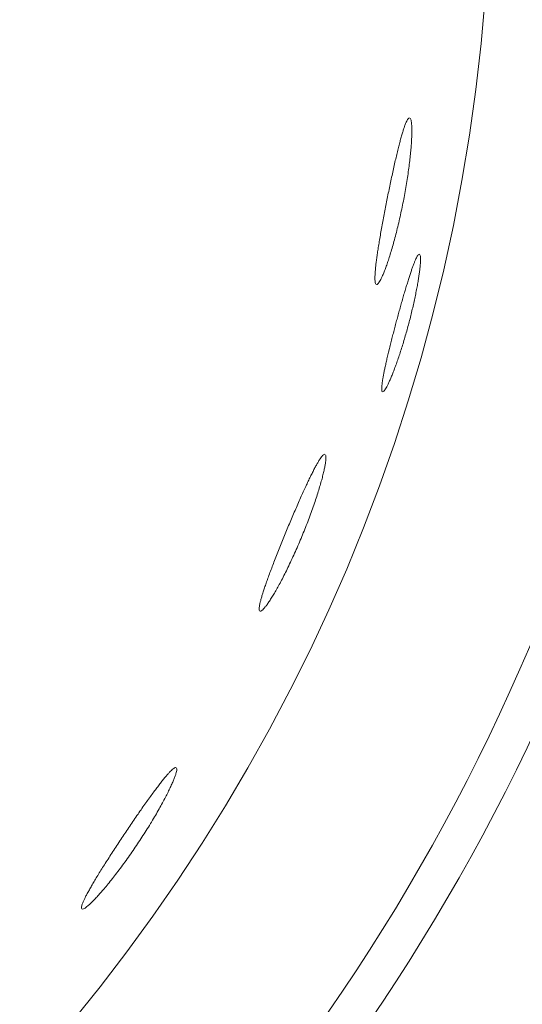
# Model space of a CAD drawing. Header units: inches. Extents: x 382808 to 408593, y -18409 to -9482.
# Tile 223 of 256: x 399364.305 to 399365.045, y -12597.194 to -12595.744. Entities that reach past the tile are written whole.
import ezdxf

# ---------------------------------------------------------------- set-up
doc = ezdxf.new("R2010")
doc.units = ezdxf.units.IN
doc.header["$LTSCALE"] = 2
doc.header["$MEASUREMENT"] = 0
doc.layers.add('!!!LOZAMET_Nr_pióra__9', color=220, linetype='CONTINUOUS', lineweight=0)

msp = doc.modelspace()

# ---------------------------------------------------------------- linework, layer by layer
at = {"layer": '!!!LOZAMET_Nr_pióra__9', "color": 7, "linetype": 'Continuous', "lineweight": 0}
for p, q in [((399364.8749, -12595.8939), (399364.8742, -12595.8953)), ((399364.8755, -12595.8926), (399364.8749, -12595.8939)), ((399364.8762, -12595.8915), (399364.8755, -12595.8926)), ((399364.8771, -12595.8903), (399364.8762, -12595.8915)), ((399364.8779, -12595.8894), (399364.8771, -12595.8903)), ((399364.8791, -12595.889), (399364.8779, -12595.8894)), ((399364.8806, -12595.8904), (399364.8799, -12595.8894)), ((399364.881, -12595.8913), (399364.8806, -12595.8904)), ((399364.8813, -12595.8925), (399364.881, -12595.8913)), ((399364.8816, -12595.8939), (399364.8813, -12595.8925)), ((399364.8819, -12595.8956), (399364.8816, -12595.8939)), ((399364.8695, -12595.9083), (399364.8691, -12595.9097)), ((399364.8699, -12595.907), (399364.8695, -12595.9083)), ((399364.8703, -12595.9057), (399364.8699, -12595.907)), ((399364.8707, -12595.9044), (399364.8703, -12595.9057)), ((399364.8711, -12595.9032), (399364.8707, -12595.9044)), ((399364.8715, -12595.9021), (399364.8711, -12595.9032)), ((399364.8719, -12595.901), (399364.8715, -12595.9021)), ((399364.8723, -12595.8999), (399364.8719, -12595.901)), ((399364.8727, -12595.8989), (399364.8723, -12595.8999)), ((399364.8734, -12595.897), (399364.8727, -12595.8989)), ((399364.8742, -12595.8953), (399364.8734, -12595.897)), ((399364.8821, -12595.8975), (399364.8819, -12595.8956)), ((399364.8822, -12595.8986), (399364.8821, -12595.8975)), ((399364.8823, -12595.8997), (399364.8822, -12595.8986)), ((399364.8824, -12595.9009), (399364.8823, -12595.8997)), ((399364.8824, -12595.9021), (399364.8824, -12595.9009)), ((399364.8825, -12595.9034), (399364.8824, -12595.9021)), ((399364.8825, -12595.9048), (399364.8825, -12595.9034)), ((399364.8825, -12595.9062), (399364.8825, -12595.9048)), ((399364.8825, -12595.9077), (399364.8825, -12595.9062)), ((399364.8825, -12595.9092), (399364.8825, -12595.9077)), ((399364.8825, -12595.9108), (399364.8825, -12595.9092)), ((399364.8651, -12595.9236), (399364.8646, -12595.9254)), ((399364.8655, -12595.922), (399364.8651, -12595.9236)), ((399364.866, -12595.9203), (399364.8655, -12595.922)), ((399364.8664, -12595.9187), (399364.866, -12595.9203)), ((399364.8669, -12595.9171), (399364.8664, -12595.9187)), ((399364.8673, -12595.9155), (399364.8669, -12595.9171)), ((399364.8678, -12595.914), (399364.8673, -12595.9155)), ((399364.8682, -12595.9125), (399364.8678, -12595.914)), ((399364.8686, -12595.9111), (399364.8682, -12595.9125)), ((399364.8691, -12595.9097), (399364.8686, -12595.9111)), ((399364.8819, -12595.925), (399364.882, -12595.9231)), ((399364.882, -12595.9231), (399364.8821, -12595.9212)), ((399364.8821, -12595.9212), (399364.8822, -12595.9194)), ((399364.8822, -12595.9194), (399364.8823, -12595.9176)), ((399364.8823, -12595.9176), (399364.8824, -12595.9158)), ((399364.8824, -12595.9141), (399364.8825, -12595.9124)), ((399364.8824, -12595.9158), (399364.8824, -12595.9141)), ((399364.8825, -12595.9124), (399364.8825, -12595.9108)), ((399364.8618, -12595.9366), (399364.8613, -12595.9387)), ((399364.8623, -12595.9346), (399364.8618, -12595.9366)), ((399364.8628, -12595.9327), (399364.8623, -12595.9346)), ((399364.8632, -12595.9308), (399364.8628, -12595.9327)), ((399364.8637, -12595.9289), (399364.8632, -12595.9308)), ((399364.8642, -12595.9271), (399364.8637, -12595.9289)), ((399364.8646, -12595.9254), (399364.8642, -12595.9271)), ((399364.8807, -12595.94), (399364.8809, -12595.9376)), ((399364.8809, -12595.9376), (399364.8811, -12595.9354)), ((399364.8811, -12595.9354), (399364.8813, -12595.9332)), ((399364.8813, -12595.9332), (399364.8815, -12595.9311)), ((399364.8815, -12595.9311), (399364.8816, -12595.929)), ((399364.8816, -12595.929), (399364.8818, -12595.927)), ((399364.8818, -12595.927), (399364.8819, -12595.925)), ((399364.8582, -12595.9518), (399364.8576, -12595.9541)), ((399364.8587, -12595.9495), (399364.8582, -12595.9518)), ((399364.8592, -12595.9473), (399364.8587, -12595.9495)), ((399364.8598, -12595.9451), (399364.8592, -12595.9473)), ((399364.8603, -12595.9429), (399364.8598, -12595.9451)), ((399364.8608, -12595.9408), (399364.8603, -12595.9429)), ((399364.8613, -12595.9387), (399364.8608, -12595.9408)), ((399364.8791, -12595.9548), (399364.8794, -12595.9522)), ((399364.8794, -12595.9522), (399364.8797, -12595.9497)), ((399364.8797, -12595.9497), (399364.88, -12595.9472)), ((399364.88, -12595.9472), (399364.8802, -12595.9447)), ((399364.8802, -12595.9447), (399364.8805, -12595.9423)), ((399364.8805, -12595.9423), (399364.8807, -12595.94)), ((399364.8549, -12595.9662), (399364.8544, -12595.9687)), ((399364.8555, -12595.9637), (399364.8549, -12595.9662)), ((399364.856, -12595.9613), (399364.8555, -12595.9637)), ((399364.8566, -12595.9589), (399364.856, -12595.9613)), ((399364.8571, -12595.9565), (399364.8566, -12595.9589)), ((399364.8576, -12595.9541), (399364.8571, -12595.9565)), ((399364.8773, -12595.9684), (399364.8777, -12595.9656)), ((399364.8777, -12595.9656), (399364.878, -12595.9628)), ((399364.878, -12595.9628), (399364.8784, -12595.9601)), ((399364.8784, -12595.9601), (399364.8787, -12595.9575)), ((399364.8787, -12595.9575), (399364.8791, -12595.9548)), ((399364.8516, -12595.9815), (399364.8511, -12595.9841)), ((399364.8522, -12595.9789), (399364.8516, -12595.9815)), ((399364.8527, -12595.9763), (399364.8522, -12595.9789)), ((399364.8533, -12595.9738), (399364.8527, -12595.9763)), ((399364.8538, -12595.9712), (399364.8533, -12595.9738)), ((399364.8544, -12595.9687), (399364.8538, -12595.9712)), ((399364.8751, -12595.9826), (399364.8756, -12595.9797)), ((399364.8756, -12595.9797), (399364.876, -12595.9768)), ((399364.876, -12595.9768), (399364.8765, -12595.974)), ((399364.8765, -12595.974), (399364.8769, -12595.9712)), ((399364.8769, -12595.9712), (399364.8773, -12595.9684)), ((399364.8489, -12595.9945), (399364.8484, -12595.9972)), ((399364.8495, -12595.9919), (399364.8489, -12595.9945)), ((399364.85, -12595.9893), (399364.8495, -12595.9919)), ((399364.8505, -12595.9867), (399364.85, -12595.9893)), ((399364.8511, -12595.9841), (399364.8505, -12595.9867)), ((399364.8727, -12595.9972), (399364.8732, -12595.9942)), ((399364.8732, -12595.9942), (399364.8737, -12595.9913)), ((399364.8737, -12595.9913), (399364.8742, -12595.9884)), ((399364.8742, -12595.9884), (399364.8747, -12595.9855)), ((399364.8747, -12595.9855), (399364.8751, -12595.9826)), ((399364.8458, -12596.0101), (399364.8453, -12596.0127)), ((399364.8463, -12596.0076), (399364.8458, -12596.0101)), ((399364.8468, -12596.005), (399364.8463, -12596.0076)), ((399364.8473, -12596.0024), (399364.8468, -12596.005)), ((399364.8478, -12595.9998), (399364.8473, -12596.0024)), ((399364.8484, -12595.9972), (399364.8478, -12595.9998)), ((399364.87, -12596.0117), (399364.8705, -12596.0088)), ((399364.8705, -12596.0088), (399364.8711, -12596.0059)), ((399364.8711, -12596.0059), (399364.8716, -12596.003)), ((399364.8716, -12596.003), (399364.8721, -12596.0001)), ((399364.8721, -12596.0001), (399364.8727, -12595.9972)), ((399364.8432, -12596.0231), (399364.8427, -12596.0257)), ((399364.8437, -12596.0205), (399364.8432, -12596.0231)), ((399364.8442, -12596.0179), (399364.8437, -12596.0205)), ((399364.8447, -12596.0153), (399364.8442, -12596.0179)), ((399364.8453, -12596.0127), (399364.8447, -12596.0153)), ((399364.867, -12596.026), (399364.8676, -12596.0231)), ((399364.8676, -12596.0231), (399364.8682, -12596.0203)), ((399364.8682, -12596.0203), (399364.8688, -12596.0174)), ((399364.8688, -12596.0174), (399364.8694, -12596.0145)), ((399364.8694, -12596.0145), (399364.87, -12596.0117)), ((399364.8402, -12596.0388), (399364.8398, -12596.0414)), ((399364.8407, -12596.0362), (399364.8402, -12596.0388)), ((399364.8412, -12596.0336), (399364.8407, -12596.0362)), ((399364.8417, -12596.031), (399364.8412, -12596.0336)), ((399364.8422, -12596.0284), (399364.8417, -12596.031)), ((399364.8427, -12596.0257), (399364.8422, -12596.0284)), ((399364.8638, -12596.0405), (399364.8645, -12596.0376)), ((399364.8645, -12596.0376), (399364.8651, -12596.0347)), ((399364.8651, -12596.0347), (399364.8658, -12596.0318)), ((399364.8658, -12596.0318), (399364.8664, -12596.0289)), ((399364.8664, -12596.0289), (399364.867, -12596.026)), ((399364.8379, -12596.0517), (399364.8374, -12596.0542)), ((399364.8383, -12596.0492), (399364.8379, -12596.0517)), ((399364.8388, -12596.0466), (399364.8383, -12596.0492)), ((399364.8393, -12596.044), (399364.8388, -12596.0466)), ((399364.8398, -12596.0414), (399364.8393, -12596.044)), ((399364.8604, -12596.0547), (399364.8611, -12596.0519)), ((399364.8611, -12596.0519), (399364.8618, -12596.0491)), ((399364.8618, -12596.0491), (399364.8625, -12596.0462)), ((399364.8625, -12596.0462), (399364.8632, -12596.0434)), ((399364.8632, -12596.0434), (399364.8638, -12596.0405)), ((399364.8353, -12596.0664), (399364.8349, -12596.0687)), ((399364.8357, -12596.064), (399364.8353, -12596.0664)), ((399364.8362, -12596.0616), (399364.8357, -12596.064)), ((399364.8366, -12596.0591), (399364.8362, -12596.0616)), ((399364.837, -12596.0567), (399364.8366, -12596.0591)), ((399364.8374, -12596.0542), (399364.837, -12596.0567)), ((399364.8562, -12596.0708), (399364.8569, -12596.0682)), ((399364.8569, -12596.0682), (399364.8576, -12596.0656)), ((399364.8576, -12596.0656), (399364.8583, -12596.0629)), ((399364.8583, -12596.0629), (399364.859, -12596.0602)), ((399364.859, -12596.0602), (399364.8597, -12596.0575)), ((399364.8597, -12596.0575), (399364.8604, -12596.0547)), ((399364.8328, -12596.082), (399364.8325, -12596.084)), ((399364.8331, -12596.0799), (399364.8328, -12596.082)), ((399364.8335, -12596.0777), (399364.8331, -12596.0799)), ((399364.8338, -12596.0755), (399364.8335, -12596.0777)), ((399364.8342, -12596.0733), (399364.8338, -12596.0755)), ((399364.8346, -12596.071), (399364.8342, -12596.0733)), ((399364.8349, -12596.0687), (399364.8346, -12596.071)), ((399364.8527, -12596.0832), (399364.8534, -12596.0808)), ((399364.8534, -12596.0808), (399364.8541, -12596.0784)), ((399364.8541, -12596.0784), (399364.8548, -12596.0759)), ((399364.8548, -12596.0759), (399364.8555, -12596.0734)), ((399364.8555, -12596.0734), (399364.8562, -12596.0708)), ((399364.8306, -12596.0972), (399364.8304, -12596.0989)), ((399364.8308, -12596.0955), (399364.8306, -12596.0972)), ((399364.8311, -12596.0937), (399364.8308, -12596.0955)), ((399364.8313, -12596.0919), (399364.8311, -12596.0937)), ((399364.8316, -12596.09), (399364.8313, -12596.0919)), ((399364.8319, -12596.088), (399364.8316, -12596.09)), ((399364.8322, -12596.0861), (399364.8319, -12596.088)), ((399364.8325, -12596.084), (399364.8322, -12596.0861)), ((399364.848, -12596.0982), (399364.8486, -12596.0963)), ((399364.8486, -12596.0963), (399364.8493, -12596.0942)), ((399364.8493, -12596.0942), (399364.85, -12596.0921)), ((399364.85, -12596.0921), (399364.8506, -12596.09)), ((399364.8506, -12596.09), (399364.8513, -12596.0877)), ((399364.8513, -12596.0877), (399364.852, -12596.0855)), ((399364.852, -12596.0855), (399364.8527, -12596.0832)), ((399364.8885, -12596.0964), (399364.8877, -12596.0981)), ((399364.8892, -12596.095), (399364.8885, -12596.0964)), ((399364.8898, -12596.0937), (399364.8892, -12596.095)), ((399364.8905, -12596.0926), (399364.8898, -12596.0937)), ((399364.8911, -12596.0916), (399364.8905, -12596.0926)), ((399364.8919, -12596.0905), (399364.8911, -12596.0916)), ((399364.8926, -12596.0898), (399364.8919, -12596.0905)), ((399364.8937, -12596.0895), (399364.8926, -12596.0898)), ((399364.8945, -12596.0904), (399364.8939, -12596.0896)), ((399364.8949, -12596.0916), (399364.8945, -12596.0904)), ((399364.8951, -12596.0927), (399364.8949, -12596.0916)), ((399364.8952, -12596.094), (399364.8951, -12596.0927)), ((399364.8953, -12596.0955), (399364.8952, -12596.094)), ((399364.8953, -12596.0972), (399364.8953, -12596.0955)), ((399364.8953, -12596.0992), (399364.8953, -12596.0972)), ((399364.8289, -12596.1116), (399364.8288, -12596.113)), ((399364.8291, -12596.1101), (399364.8289, -12596.1116)), ((399364.8292, -12596.1086), (399364.8291, -12596.1101)), ((399364.8294, -12596.1071), (399364.8292, -12596.1086)), ((399364.8296, -12596.1055), (399364.8294, -12596.1071)), ((399364.8297, -12596.1039), (399364.8296, -12596.1055)), ((399364.8299, -12596.1023), (399364.8297, -12596.1039)), ((399364.8301, -12596.1006), (399364.8299, -12596.1023)), ((399364.8304, -12596.0989), (399364.8301, -12596.1006)), ((399364.843, -12596.1123), (399364.8436, -12596.1107)), ((399364.8436, -12596.1107), (399364.8442, -12596.1091)), ((399364.8442, -12596.1091), (399364.8448, -12596.1074)), ((399364.8448, -12596.1074), (399364.8455, -12596.1056)), ((399364.8455, -12596.1056), (399364.8461, -12596.1038)), ((399364.8461, -12596.1038), (399364.8467, -12596.102)), ((399364.8467, -12596.102), (399364.8473, -12596.1002)), ((399364.8473, -12596.1002), (399364.848, -12596.0982)), ((399364.8827, -12596.1112), (399364.8822, -12596.1125)), ((399364.8832, -12596.1099), (399364.8827, -12596.1112)), ((399364.8836, -12596.1087), (399364.8832, -12596.1099)), ((399364.884, -12596.1075), (399364.8836, -12596.1087)), ((399364.8845, -12596.1063), (399364.884, -12596.1075)), ((399364.8849, -12596.1051), (399364.8845, -12596.1063)), ((399364.8853, -12596.104), (399364.8849, -12596.1051)), ((399364.8857, -12596.1029), (399364.8853, -12596.104)), ((399364.8862, -12596.1019), (399364.8857, -12596.1029)), ((399364.8866, -12596.1009), (399364.8862, -12596.1019)), ((399364.887, -12596.0999), (399364.8866, -12596.1009)), ((399364.8877, -12596.0981), (399364.887, -12596.0999)), ((399364.8941, -12596.1132), (399364.8943, -12596.1117)), ((399364.8943, -12596.1117), (399364.8944, -12596.1103)), ((399364.8944, -12596.1103), (399364.8946, -12596.1089)), ((399364.8946, -12596.1089), (399364.8947, -12596.1075)), ((399364.8947, -12596.1075), (399364.8948, -12596.1062)), ((399364.8948, -12596.1062), (399364.8949, -12596.1049)), ((399364.8949, -12596.1049), (399364.895, -12596.1037)), ((399364.895, -12596.1037), (399364.8951, -12596.1025)), ((399364.8951, -12596.1025), (399364.8952, -12596.1013)), ((399364.8952, -12596.1002), (399364.8953, -12596.0992)), ((399364.8952, -12596.1013), (399364.8952, -12596.1002)), ((399364.8283, -12596.1206), (399364.8282, -12596.1218)), ((399364.8282, -12596.1218), (399364.8282, -12596.1228)), ((399364.8282, -12596.1228), (399364.8282, -12596.1239)), ((399364.8282, -12596.1239), (399364.8282, -12596.1258)), ((399364.8282, -12596.1258), (399364.8282, -12596.1275)), ((399364.8284, -12596.1183), (399364.8283, -12596.1195)), ((399364.8283, -12596.1195), (399364.8283, -12596.1206)), ((399364.8285, -12596.117), (399364.8284, -12596.1183)), ((399364.8286, -12596.1157), (399364.8285, -12596.117)), ((399364.8287, -12596.1144), (399364.8286, -12596.1157)), ((399364.8288, -12596.113), (399364.8287, -12596.1144)), ((399364.8359, -12596.1284), (399364.8369, -12596.1266)), ((399364.8369, -12596.1266), (399364.8374, -12596.1255)), ((399364.8374, -12596.1255), (399364.8379, -12596.1245)), ((399364.8379, -12596.1245), (399364.8384, -12596.1234)), ((399364.8384, -12596.1234), (399364.839, -12596.1222)), ((399364.839, -12596.1222), (399364.8395, -12596.1209)), ((399364.8395, -12596.1209), (399364.8401, -12596.1196)), ((399364.8401, -12596.1196), (399364.8406, -12596.1183)), ((399364.8406, -12596.1183), (399364.8412, -12596.1169)), ((399364.8412, -12596.1169), (399364.8418, -12596.1154)), ((399364.8418, -12596.1154), (399364.8424, -12596.1139)), ((399364.8424, -12596.1139), (399364.843, -12596.1123)), ((399364.878, -12596.1254), (399364.8775, -12596.127)), ((399364.8785, -12596.1238), (399364.878, -12596.1254)), ((399364.879, -12596.1223), (399364.8785, -12596.1238)), ((399364.8795, -12596.1208), (399364.879, -12596.1223)), ((399364.8799, -12596.1193), (399364.8795, -12596.1208)), ((399364.8804, -12596.1179), (399364.8799, -12596.1193)), ((399364.8809, -12596.1165), (399364.8804, -12596.1179)), ((399364.8813, -12596.1151), (399364.8809, -12596.1165)), ((399364.8818, -12596.1138), (399364.8813, -12596.1151)), ((399364.8822, -12596.1125), (399364.8818, -12596.1138)), ((399364.8919, -12596.128), (399364.8922, -12596.1262)), ((399364.8922, -12596.1262), (399364.8925, -12596.1244)), ((399364.8925, -12596.1244), (399364.8928, -12596.1227)), ((399364.8928, -12596.1227), (399364.893, -12596.1211)), ((399364.893, -12596.1211), (399364.8933, -12596.1194)), ((399364.8933, -12596.1194), (399364.8935, -12596.1178)), ((399364.8935, -12596.1178), (399364.8937, -12596.1163)), ((399364.8937, -12596.1163), (399364.8939, -12596.1147)), ((399364.8939, -12596.1147), (399364.8941, -12596.1132)), ((399364.8282, -12596.1275), (399364.8284, -12596.129)), ((399364.8284, -12596.129), (399364.8285, -12596.1303)), ((399364.8285, -12596.1303), (399364.8287, -12596.1314)), ((399364.8287, -12596.1314), (399364.8291, -12596.1328)), ((399364.8291, -12596.1328), (399364.8296, -12596.1337)), ((399364.8304, -12596.1342), (399364.8315, -12596.134)), ((399364.8315, -12596.134), (399364.8326, -12596.1332)), ((399364.8326, -12596.1332), (399364.8333, -12596.1323)), ((399364.8333, -12596.1323), (399364.8341, -12596.1312)), ((399364.8341, -12596.1312), (399364.835, -12596.1299)), ((399364.835, -12596.1299), (399364.8359, -12596.1284)), ((399364.8732, -12596.141), (399364.8726, -12596.1428)), ((399364.8737, -12596.1391), (399364.8732, -12596.141)), ((399364.8743, -12596.1373), (399364.8737, -12596.1391)), ((399364.8748, -12596.1355), (399364.8743, -12596.1373)), ((399364.8754, -12596.1337), (399364.8748, -12596.1355)), ((399364.8759, -12596.132), (399364.8754, -12596.1337)), ((399364.8764, -12596.1303), (399364.8759, -12596.132)), ((399364.877, -12596.1286), (399364.8764, -12596.1303)), ((399364.8775, -12596.127), (399364.877, -12596.1286)), ((399364.8895, -12596.1417), (399364.8899, -12596.1396)), ((399364.8899, -12596.1396), (399364.8902, -12596.1376)), ((399364.8902, -12596.1376), (399364.8906, -12596.1356)), ((399364.8906, -12596.1356), (399364.891, -12596.1336)), ((399364.891, -12596.1336), (399364.8913, -12596.1317)), ((399364.8913, -12596.1317), (399364.8916, -12596.1298)), ((399364.8916, -12596.1298), (399364.8919, -12596.128)), ((399364.8692, -12596.1545), (399364.8687, -12596.1565)), ((399364.8698, -12596.1525), (399364.8692, -12596.1545)), ((399364.8704, -12596.1505), (399364.8698, -12596.1525)), ((399364.8709, -12596.1486), (399364.8704, -12596.1505)), ((399364.8715, -12596.1466), (399364.8709, -12596.1486)), ((399364.8721, -12596.1447), (399364.8715, -12596.1466)), ((399364.8726, -12596.1428), (399364.8721, -12596.1447)), ((399364.8864, -12596.1569), (399364.8868, -12596.1547)), ((399364.8868, -12596.1547), (399364.8873, -12596.1524)), ((399364.8873, -12596.1524), (399364.8878, -12596.1502)), ((399364.8878, -12596.1502), (399364.8882, -12596.148)), ((399364.8882, -12596.148), (399364.8886, -12596.1459)), ((399364.8886, -12596.1459), (399364.8891, -12596.1438)), ((399364.8891, -12596.1438), (399364.8895, -12596.1417)), ((399364.8652, -12596.1687), (399364.8646, -12596.1708)), ((399364.8658, -12596.1667), (399364.8652, -12596.1687)), ((399364.8663, -12596.1646), (399364.8658, -12596.1667)), ((399364.8669, -12596.1626), (399364.8663, -12596.1646)), ((399364.8675, -12596.1605), (399364.8669, -12596.1626)), ((399364.8681, -12596.1585), (399364.8675, -12596.1605)), ((399364.8687, -12596.1565), (399364.8681, -12596.1585)), ((399364.8832, -12596.1707), (399364.8838, -12596.1684)), ((399364.8838, -12596.1684), (399364.8843, -12596.1661)), ((399364.8843, -12596.1661), (399364.8848, -12596.1637)), ((399364.8848, -12596.1637), (399364.8854, -12596.1615)), ((399364.8854, -12596.1615), (399364.8859, -12596.1592)), ((399364.8859, -12596.1592), (399364.8864, -12596.1569)), ((399364.8612, -12596.1832), (399364.8607, -12596.1852)), ((399364.8618, -12596.1811), (399364.8612, -12596.1832)), ((399364.8623, -12596.179), (399364.8618, -12596.1811)), ((399364.8629, -12596.177), (399364.8623, -12596.179)), ((399364.8635, -12596.1749), (399364.8629, -12596.177)), ((399364.864, -12596.1729), (399364.8635, -12596.1749)), ((399364.8646, -12596.1708), (399364.864, -12596.1729)), ((399364.8798, -12596.1847), (399364.8804, -12596.1823)), ((399364.8804, -12596.1823), (399364.881, -12596.18)), ((399364.881, -12596.18), (399364.8815, -12596.1777)), ((399364.8815, -12596.1777), (399364.8821, -12596.1754)), ((399364.8821, -12596.1754), (399364.8827, -12596.173)), ((399364.8827, -12596.173), (399364.8832, -12596.1707)), ((399364.8574, -12596.1974), (399364.8569, -12596.1994)), ((399364.858, -12596.1953), (399364.8574, -12596.1974)), ((399364.8585, -12596.1933), (399364.858, -12596.1953)), ((399364.8591, -12596.1913), (399364.8585, -12596.1933)), ((399364.8596, -12596.1892), (399364.8591, -12596.1913)), ((399364.8601, -12596.1872), (399364.8596, -12596.1892)), ((399364.8607, -12596.1852), (399364.8601, -12596.1872)), ((399364.8755, -12596.2006), (399364.8762, -12596.1983)), ((399364.8762, -12596.1983), (399364.8768, -12596.1961)), ((399364.8768, -12596.1961), (399364.8774, -12596.1938)), ((399364.8774, -12596.1938), (399364.878, -12596.1915)), ((399364.878, -12596.1915), (399364.8786, -12596.1893)), ((399364.8786, -12596.1893), (399364.8792, -12596.187)), ((399364.8792, -12596.187), (399364.8798, -12596.1847)), ((399364.8537, -12596.2119), (399364.8531, -12596.2139)), ((399364.8542, -12596.2098), (399364.8537, -12596.2119)), ((399364.8547, -12596.2077), (399364.8542, -12596.2098)), ((399364.8553, -12596.2057), (399364.8547, -12596.2077)), ((399364.8558, -12596.2036), (399364.8553, -12596.2057)), ((399364.8563, -12596.2015), (399364.8558, -12596.2036)), ((399364.8569, -12596.1994), (399364.8563, -12596.2015)), ((399364.8716, -12596.2144), (399364.8722, -12596.2121)), ((399364.8722, -12596.2121), (399364.8729, -12596.2098)), ((399364.8729, -12596.2098), (399364.8736, -12596.2075)), ((399364.8736, -12596.2075), (399364.8742, -12596.2052)), ((399364.8742, -12596.2052), (399364.8749, -12596.2029)), ((399364.8749, -12596.2029), (399364.8755, -12596.2006)), ((399364.8501, -12596.2262), (399364.8496, -12596.2282)), ((399364.8506, -12596.2242), (399364.8501, -12596.2262)), ((399364.8511, -12596.2221), (399364.8506, -12596.2242)), ((399364.8516, -12596.2201), (399364.8511, -12596.2221)), ((399364.8521, -12596.2181), (399364.8516, -12596.2201)), ((399364.8526, -12596.216), (399364.8521, -12596.2181)), ((399364.8531, -12596.2139), (399364.8526, -12596.216)), ((399364.8667, -12596.2302), (399364.8674, -12596.228)), ((399364.8674, -12596.228), (399364.8681, -12596.2258)), ((399364.8681, -12596.2258), (399364.8688, -12596.2235)), ((399364.8688, -12596.2235), (399364.8695, -12596.2213)), ((399364.8695, -12596.2213), (399364.8702, -12596.219)), ((399364.8702, -12596.219), (399364.8709, -12596.2167)), ((399364.8709, -12596.2167), (399364.8716, -12596.2144)), ((399364.8464, -12596.2415), (399364.8459, -12596.2434)), ((399364.8468, -12596.2397), (399364.8464, -12596.2415)), ((399364.8472, -12596.2378), (399364.8468, -12596.2397)), ((399364.8477, -12596.2359), (399364.8472, -12596.2378)), ((399364.8482, -12596.234), (399364.8477, -12596.2359)), ((399364.8486, -12596.2321), (399364.8482, -12596.234)), ((399364.8491, -12596.2301), (399364.8486, -12596.2321)), ((399364.8496, -12596.2282), (399364.8491, -12596.2301)), ((399364.8625, -12596.243), (399364.8632, -12596.2409)), ((399364.8632, -12596.2409), (399364.8639, -12596.2388)), ((399364.8639, -12596.2388), (399364.8646, -12596.2367)), ((399364.8646, -12596.2367), (399364.8653, -12596.2346)), ((399364.8653, -12596.2346), (399364.866, -12596.2324)), ((399364.866, -12596.2324), (399364.8667, -12596.2302)), ((399364.8429, -12596.2568), (399364.8426, -12596.2584)), ((399364.8433, -12596.2553), (399364.8429, -12596.2568)), ((399364.8436, -12596.2537), (399364.8433, -12596.2553)), ((399364.844, -12596.252), (399364.8436, -12596.2537)), ((399364.8444, -12596.2503), (399364.844, -12596.252)), ((399364.8447, -12596.2486), (399364.8444, -12596.2503)), ((399364.8451, -12596.2469), (399364.8447, -12596.2486)), ((399364.8455, -12596.2451), (399364.8451, -12596.2469)), ((399364.8459, -12596.2434), (399364.8455, -12596.2451)), ((399364.8571, -12596.2581), (399364.8577, -12596.2563)), ((399364.8577, -12596.2563), (399364.8584, -12596.2545)), ((399364.8584, -12596.2545), (399364.8591, -12596.2527)), ((399364.8591, -12596.2527), (399364.8597, -12596.2508)), ((399364.8597, -12596.2508), (399364.8604, -12596.2489)), ((399364.8604, -12596.2489), (399364.8611, -12596.247)), ((399364.8611, -12596.247), (399364.8618, -12596.245)), ((399364.8618, -12596.245), (399364.8625, -12596.243)), ((399364.8402, -12596.2709), (399364.8399, -12596.2721)), ((399364.8404, -12596.2696), (399364.8402, -12596.2709)), ((399364.8406, -12596.2683), (399364.8404, -12596.2696)), ((399364.8409, -12596.2669), (399364.8406, -12596.2683)), ((399364.8411, -12596.2656), (399364.8409, -12596.2669)), ((399364.8414, -12596.2642), (399364.8411, -12596.2656)), ((399364.8417, -12596.2628), (399364.8414, -12596.2642)), ((399364.842, -12596.2613), (399364.8417, -12596.2628)), ((399364.8423, -12596.2599), (399364.842, -12596.2613)), ((399364.8426, -12596.2584), (399364.8423, -12596.2599)), ((399364.8515, -12596.2719), (399364.8521, -12596.2705)), ((399364.8521, -12596.2705), (399364.8527, -12596.2691)), ((399364.8527, -12596.2691), (399364.8533, -12596.2676)), ((399364.8533, -12596.2676), (399364.8539, -12596.2661)), ((399364.8539, -12596.2661), (399364.8545, -12596.2646)), ((399364.8545, -12596.2646), (399364.8552, -12596.2631)), ((399364.8552, -12596.2631), (399364.8558, -12596.2614)), ((399364.8558, -12596.2614), (399364.8564, -12596.2598)), ((399364.8564, -12596.2598), (399364.8571, -12596.2581)), ((399364.8382, -12596.2846), (399364.8381, -12596.2862)), ((399364.8384, -12596.2829), (399364.8382, -12596.2846)), ((399364.8386, -12596.2811), (399364.8384, -12596.2829)), ((399364.8387, -12596.2801), (399364.8386, -12596.2811)), ((399364.8388, -12596.2791), (399364.8387, -12596.2801)), ((399364.839, -12596.278), (399364.8388, -12596.2791)), ((399364.8392, -12596.2769), (399364.839, -12596.278)), ((399364.8393, -12596.2757), (399364.8392, -12596.2769)), ((399364.8395, -12596.2746), (399364.8393, -12596.2757)), ((399364.8397, -12596.2734), (399364.8395, -12596.2746)), ((399364.8399, -12596.2721), (399364.8397, -12596.2734)), ((399364.8446, -12596.2864), (399364.8456, -12596.2847)), ((399364.8456, -12596.2847), (399364.8461, -12596.2838)), ((399364.8461, -12596.2838), (399364.8466, -12596.2828)), ((399364.8466, -12596.2828), (399364.8471, -12596.2818)), ((399364.8471, -12596.2818), (399364.8476, -12596.2807)), ((399364.8476, -12596.2807), (399364.8481, -12596.2796)), ((399364.8481, -12596.2796), (399364.8487, -12596.2784)), ((399364.8487, -12596.2784), (399364.8492, -12596.2772)), ((399364.8492, -12596.2772), (399364.8498, -12596.2759)), ((399364.8498, -12596.2759), (399364.8504, -12596.2746)), ((399364.8504, -12596.2746), (399364.851, -12596.2733)), ((399364.851, -12596.2733), (399364.8515, -12596.2719)), ((399364.8381, -12596.2862), (399364.8381, -12596.2875)), ((399364.8381, -12596.2875), (399364.8381, -12596.2887)), ((399364.8381, -12596.2887), (399364.8382, -12596.2897)), ((399364.8382, -12596.2897), (399364.8384, -12596.291)), ((399364.8384, -12596.291), (399364.8389, -12596.292)), ((399364.8393, -12596.2923), (399364.8405, -12596.2919)), ((399364.8405, -12596.2919), (399364.8415, -12596.2911)), ((399364.8415, -12596.2911), (399364.8422, -12596.2902)), ((399364.8422, -12596.2902), (399364.8429, -12596.2892)), ((399364.8429, -12596.2892), (399364.8437, -12596.2879)), ((399364.8437, -12596.2879), (399364.8446, -12596.2864)), ((399364.7503, -12596.3869), (399364.7494, -12596.3881)), ((399364.7512, -12596.386), (399364.7503, -12596.3869)), ((399364.7523, -12596.3849), (399364.7512, -12596.386)), ((399364.7533, -12596.3843), (399364.7523, -12596.3849)), ((399364.7546, -12596.3841), (399364.7533, -12596.3843)), ((399364.7557, -12596.3857), (399364.7552, -12596.3847)), ((399364.7559, -12596.3867), (399364.7557, -12596.3857)), ((399364.756, -12596.388), (399364.7559, -12596.3867)), ((399364.7413, -12596.4012), (399364.7406, -12596.4024)), ((399364.742, -12596.3999), (399364.7413, -12596.4012)), ((399364.7426, -12596.3988), (399364.742, -12596.3999)), ((399364.7433, -12596.3976), (399364.7426, -12596.3988)), ((399364.7439, -12596.3965), (399364.7433, -12596.3976)), ((399364.7445, -12596.3955), (399364.7439, -12596.3965)), ((399364.7451, -12596.3945), (399364.7445, -12596.3955)), ((399364.7457, -12596.3935), (399364.7451, -12596.3945)), ((399364.7463, -12596.3926), (399364.7457, -12596.3935)), ((399364.7474, -12596.3909), (399364.7463, -12596.3926)), ((399364.7484, -12596.3894), (399364.7474, -12596.3909)), ((399364.7494, -12596.3881), (399364.7484, -12596.3894)), ((399364.7542, -12596.4031), (399364.7545, -12596.4016)), ((399364.7545, -12596.4016), (399364.7548, -12596.4002)), ((399364.7548, -12596.4002), (399364.755, -12596.3989)), ((399364.755, -12596.3989), (399364.7552, -12596.3976)), ((399364.7552, -12596.3976), (399364.7554, -12596.3964)), ((399364.7554, -12596.3964), (399364.7556, -12596.3952)), ((399364.7556, -12596.3952), (399364.7557, -12596.3941)), ((399364.7557, -12596.3941), (399364.7558, -12596.393)), ((399364.7558, -12596.393), (399364.756, -12596.3911)), ((399364.756, -12596.3894), (399364.756, -12596.388)), ((399364.756, -12596.3911), (399364.756, -12596.3894)), ((399364.734, -12596.4153), (399364.7332, -12596.4169)), ((399364.7348, -12596.4138), (399364.734, -12596.4153)), ((399364.7356, -12596.4123), (399364.7348, -12596.4138)), ((399364.7363, -12596.4107), (399364.7356, -12596.4123)), ((399364.7371, -12596.4093), (399364.7363, -12596.4107)), ((399364.7378, -12596.4078), (399364.7371, -12596.4093)), ((399364.7385, -12596.4064), (399364.7378, -12596.4078)), ((399364.7392, -12596.4051), (399364.7385, -12596.4064)), ((399364.7399, -12596.4037), (399364.7392, -12596.4051)), ((399364.7406, -12596.4024), (399364.7399, -12596.4037)), ((399364.7508, -12596.4181), (399364.7512, -12596.4163)), ((399364.7512, -12596.4163), (399364.7517, -12596.4145)), ((399364.7517, -12596.4145), (399364.7521, -12596.4127)), ((399364.7521, -12596.4127), (399364.7525, -12596.411)), ((399364.7525, -12596.411), (399364.7529, -12596.4093)), ((399364.7529, -12596.4093), (399364.7533, -12596.4077)), ((399364.7533, -12596.4077), (399364.7536, -12596.4061)), ((399364.7536, -12596.4061), (399364.7539, -12596.4046)), ((399364.7539, -12596.4046), (399364.7542, -12596.4031)), ((399364.7274, -12596.4293), (399364.7265, -12596.4313)), ((399364.7282, -12596.4274), (399364.7274, -12596.4293)), ((399364.7291, -12596.4256), (399364.7282, -12596.4274)), ((399364.73, -12596.4238), (399364.7291, -12596.4256)), ((399364.7308, -12596.422), (399364.73, -12596.4238)), ((399364.7316, -12596.4203), (399364.7308, -12596.422)), ((399364.7325, -12596.4186), (399364.7316, -12596.4203)), ((399364.7332, -12596.4169), (399364.7325, -12596.4186)), ((399364.7468, -12596.4322), (399364.7475, -12596.43)), ((399364.7475, -12596.43), (399364.7481, -12596.4279)), ((399364.7481, -12596.4279), (399364.7487, -12596.4258)), ((399364.7487, -12596.4258), (399364.7492, -12596.4238)), ((399364.7492, -12596.4238), (399364.7498, -12596.4219)), ((399364.7498, -12596.4219), (399364.7503, -12596.42)), ((399364.7503, -12596.42), (399364.7508, -12596.4181)), ((399364.7208, -12596.4438), (399364.7198, -12596.446)), ((399364.7217, -12596.4416), (399364.7208, -12596.4438)), ((399364.7227, -12596.4395), (399364.7217, -12596.4416)), ((399364.7237, -12596.4374), (399364.7227, -12596.4395)), ((399364.7246, -12596.4353), (399364.7237, -12596.4374)), ((399364.7255, -12596.4333), (399364.7246, -12596.4353)), ((399364.7265, -12596.4313), (399364.7255, -12596.4333)), ((399364.7425, -12596.4462), (399364.7432, -12596.4437)), ((399364.7432, -12596.4437), (399364.744, -12596.4413)), ((399364.744, -12596.4413), (399364.7447, -12596.439)), ((399364.7447, -12596.439), (399364.7455, -12596.4367)), ((399364.7455, -12596.4367), (399364.7461, -12596.4344)), ((399364.7461, -12596.4344), (399364.7468, -12596.4322)), ((399364.7137, -12596.4598), (399364.7127, -12596.4622)), ((399364.7147, -12596.4575), (399364.7137, -12596.4598)), ((399364.7158, -12596.4551), (399364.7147, -12596.4575)), ((399364.7168, -12596.4528), (399364.7158, -12596.4551)), ((399364.7178, -12596.4505), (399364.7168, -12596.4528)), ((399364.7188, -12596.4482), (399364.7178, -12596.4505)), ((399364.7198, -12596.446), (399364.7188, -12596.4482)), ((399364.7373, -12596.4616), (399364.7382, -12596.4589)), ((399364.7382, -12596.4589), (399364.7391, -12596.4563)), ((399364.7391, -12596.4563), (399364.74, -12596.4537)), ((399364.74, -12596.4537), (399364.7408, -12596.4512)), ((399364.7408, -12596.4512), (399364.7416, -12596.4487)), ((399364.7416, -12596.4487), (399364.7425, -12596.4462)), ((399364.7075, -12596.4743), (399364.7064, -12596.4768)), ((399364.7085, -12596.4719), (399364.7075, -12596.4743)), ((399364.7095, -12596.4695), (399364.7085, -12596.4719)), ((399364.7106, -12596.467), (399364.7095, -12596.4695)), ((399364.7116, -12596.4646), (399364.7106, -12596.467)), ((399364.7127, -12596.4622), (399364.7116, -12596.4646)), ((399364.7324, -12596.4751), (399364.7334, -12596.4724)), ((399364.7334, -12596.4724), (399364.7344, -12596.4697)), ((399364.7344, -12596.4697), (399364.7354, -12596.4669)), ((399364.7354, -12596.4669), (399364.7363, -12596.4642)), ((399364.7363, -12596.4642), (399364.7373, -12596.4616)), ((399364.7023, -12596.4866), (399364.7012, -12596.4891)), ((399364.7033, -12596.4842), (399364.7023, -12596.4866)), ((399364.7043, -12596.4817), (399364.7033, -12596.4842)), ((399364.7054, -12596.4793), (399364.7043, -12596.4817)), ((399364.7064, -12596.4768), (399364.7054, -12596.4793)), ((399364.726, -12596.4917), (399364.7271, -12596.4889)), ((399364.7271, -12596.4889), (399364.7282, -12596.4862)), ((399364.7282, -12596.4862), (399364.7292, -12596.4834)), ((399364.7292, -12596.4834), (399364.7303, -12596.4806)), ((399364.7303, -12596.4806), (399364.7313, -12596.4779)), ((399364.7313, -12596.4779), (399364.7324, -12596.4751)), ((399364.6962, -12596.5013), (399364.6952, -12596.5037)), ((399364.6972, -12596.4988), (399364.6962, -12596.5013)), ((399364.6982, -12596.4964), (399364.6972, -12596.4988)), ((399364.6992, -12596.494), (399364.6982, -12596.4964)), ((399364.7002, -12596.4915), (399364.6992, -12596.494)), ((399364.7012, -12596.4891), (399364.7002, -12596.4915)), ((399364.7205, -12596.5053), (399364.7216, -12596.5026)), ((399364.7216, -12596.5026), (399364.7227, -12596.4999)), ((399364.7227, -12596.4999), (399364.7238, -12596.4972)), ((399364.7238, -12596.4972), (399364.7249, -12596.4945)), ((399364.7249, -12596.4945), (399364.726, -12596.4917)), ((399364.6901, -12596.5161), (399364.6892, -12596.5185)), ((399364.6912, -12596.5136), (399364.6901, -12596.5161)), ((399364.6922, -12596.5111), (399364.6912, -12596.5136)), ((399364.6932, -12596.5086), (399364.6922, -12596.5111)), ((399364.6942, -12596.5062), (399364.6932, -12596.5086)), ((399364.6952, -12596.5037), (399364.6942, -12596.5062)), ((399364.7148, -12596.5189), (399364.716, -12596.5161)), ((399364.716, -12596.5161), (399364.7171, -12596.5134)), ((399364.7171, -12596.5134), (399364.7183, -12596.5107)), ((399364.7183, -12596.5107), (399364.7194, -12596.508)), ((399364.7194, -12596.508), (399364.7205, -12596.5053)), ((399364.6843, -12596.5308), (399364.6833, -12596.5332)), ((399364.6852, -12596.5284), (399364.6843, -12596.5308)), ((399364.6862, -12596.5259), (399364.6852, -12596.5284)), ((399364.6872, -12596.5235), (399364.6862, -12596.5259)), ((399364.6882, -12596.521), (399364.6872, -12596.5235)), ((399364.6892, -12596.5185), (399364.6882, -12596.521)), ((399364.7075, -12596.5351), (399364.7088, -12596.5324)), ((399364.7088, -12596.5324), (399364.71, -12596.5297)), ((399364.71, -12596.5297), (399364.7112, -12596.527)), ((399364.7112, -12596.527), (399364.7124, -12596.5243)), ((399364.7124, -12596.5243), (399364.7136, -12596.5216)), ((399364.7136, -12596.5216), (399364.7148, -12596.5189)), ((399364.6787, -12596.545), (399364.6779, -12596.5473)), ((399364.6796, -12596.5427), (399364.6787, -12596.545)), ((399364.6805, -12596.5404), (399364.6796, -12596.5427)), ((399364.6814, -12596.538), (399364.6805, -12596.5404)), ((399364.6824, -12596.5356), (399364.6814, -12596.538)), ((399364.6833, -12596.5332), (399364.6824, -12596.5356)), ((399364.7014, -12596.5481), (399364.7026, -12596.5455)), ((399364.7026, -12596.5455), (399364.7039, -12596.543)), ((399364.7039, -12596.543), (399364.7051, -12596.5404)), ((399364.7051, -12596.5404), (399364.7063, -12596.5377)), ((399364.7063, -12596.5377), (399364.7075, -12596.5351)), ((399364.673, -12596.5603), (399364.6722, -12596.5623)), ((399364.6737, -12596.5582), (399364.673, -12596.5603)), ((399364.6745, -12596.5561), (399364.6737, -12596.5582)), ((399364.6753, -12596.5539), (399364.6745, -12596.5561)), ((399364.6762, -12596.5517), (399364.6753, -12596.5539)), ((399364.677, -12596.5495), (399364.6762, -12596.5517)), ((399364.6779, -12596.5473), (399364.677, -12596.5495)), ((399364.6942, -12596.5627), (399364.6954, -12596.5603)), ((399364.6954, -12596.5603), (399364.6966, -12596.558)), ((399364.6966, -12596.558), (399364.6978, -12596.5556)), ((399364.6978, -12596.5556), (399364.699, -12596.5531)), ((399364.699, -12596.5531), (399364.7002, -12596.5506)), ((399364.7002, -12596.5506), (399364.7014, -12596.5481)), ((399364.6675, -12596.5755), (399364.6669, -12596.5772)), ((399364.6681, -12596.5737), (399364.6675, -12596.5755)), ((399364.6687, -12596.5719), (399364.6681, -12596.5737)), ((399364.6694, -12596.5701), (399364.6687, -12596.5719)), ((399364.6701, -12596.5682), (399364.6694, -12596.5701)), ((399364.6707, -12596.5663), (399364.6701, -12596.5682)), ((399364.6715, -12596.5643), (399364.6707, -12596.5663)), ((399364.6722, -12596.5623), (399364.6715, -12596.5643)), ((399364.6863, -12596.5776), (399364.6874, -12596.5756)), ((399364.6874, -12596.5756), (399364.6885, -12596.5736)), ((399364.6885, -12596.5736), (399364.6896, -12596.5715)), ((399364.6896, -12596.5715), (399364.6907, -12596.5694)), ((399364.6907, -12596.5694), (399364.6919, -12596.5672)), ((399364.6919, -12596.5672), (399364.693, -12596.5649)), ((399364.693, -12596.5649), (399364.6942, -12596.5627)), ((399364.6628, -12596.5898), (399364.6623, -12596.5912)), ((399364.6632, -12596.5883), (399364.6628, -12596.5898)), ((399364.6637, -12596.5868), (399364.6632, -12596.5883)), ((399364.6642, -12596.5853), (399364.6637, -12596.5868)), ((399364.6647, -12596.5837), (399364.6642, -12596.5853)), ((399364.6652, -12596.5821), (399364.6647, -12596.5837)), ((399364.6658, -12596.5805), (399364.6652, -12596.5821)), ((399364.6663, -12596.5789), (399364.6658, -12596.5805)), ((399364.6669, -12596.5772), (399364.6663, -12596.5789)), ((399364.6783, -12596.5916), (399364.6793, -12596.59)), ((399364.6793, -12596.59), (399364.6802, -12596.5884)), ((399364.6802, -12596.5884), (399364.6812, -12596.5867)), ((399364.6812, -12596.5867), (399364.6822, -12596.585)), ((399364.6822, -12596.585), (399364.6832, -12596.5832)), ((399364.6832, -12596.5832), (399364.6842, -12596.5814)), ((399364.6842, -12596.5814), (399364.6852, -12596.5796)), ((399364.6852, -12596.5796), (399364.6863, -12596.5776)), ((399364.6588, -12596.6045), (399364.6584, -12596.6064)), ((399364.659, -12596.6035), (399364.6588, -12596.6045)), ((399364.6592, -12596.6025), (399364.659, -12596.6035)), ((399364.6595, -12596.6014), (399364.6592, -12596.6025)), ((399364.6598, -12596.6002), (399364.6595, -12596.6014)), ((399364.6601, -12596.5991), (399364.6598, -12596.6002)), ((399364.6604, -12596.5979), (399364.6601, -12596.5991)), ((399364.6607, -12596.5966), (399364.6604, -12596.5979)), ((399364.6611, -12596.5953), (399364.6607, -12596.5966)), ((399364.6615, -12596.594), (399364.6611, -12596.5953)), ((399364.6619, -12596.5926), (399364.6615, -12596.594)), ((399364.6623, -12596.5912), (399364.6619, -12596.5926)), ((399364.6697, -12596.605), (399364.6704, -12596.6038)), ((399364.6704, -12596.6038), (399364.6712, -12596.6027)), ((399364.6712, -12596.6027), (399364.6721, -12596.6015)), ((399364.6721, -12596.6015), (399364.6729, -12596.6002)), ((399364.6729, -12596.6002), (399364.6738, -12596.5989)), ((399364.6738, -12596.5989), (399364.6747, -12596.5975)), ((399364.6747, -12596.5975), (399364.6755, -12596.5961)), ((399364.6755, -12596.5961), (399364.6765, -12596.5946)), ((399364.6765, -12596.5946), (399364.6774, -12596.5931)), ((399364.6774, -12596.5931), (399364.6783, -12596.5916)), ((399364.6579, -12596.6096), (399364.6578, -12596.6109)), ((399364.6578, -12596.6109), (399364.6578, -12596.612)), ((399364.6578, -12596.612), (399364.6579, -12596.6134)), ((399364.6581, -12596.6081), (399364.6579, -12596.6096)), ((399364.6579, -12596.6134), (399364.6582, -12596.6144)), ((399364.6584, -12596.6064), (399364.6581, -12596.6081)), ((399364.6589, -12596.6151), (399364.6601, -12596.6151)), ((399364.6601, -12596.6151), (399364.6612, -12596.6145)), ((399364.6612, -12596.6145), (399364.6621, -12596.6138)), ((399364.6621, -12596.6138), (399364.6631, -12596.6129)), ((399364.6631, -12596.6129), (399364.6642, -12596.6118)), ((399364.6642, -12596.6118), (399364.6654, -12596.6104)), ((399364.6654, -12596.6104), (399364.6667, -12596.6088)), ((399364.6667, -12596.6088), (399364.6674, -12596.608)), ((399364.6674, -12596.608), (399364.6682, -12596.607)), ((399364.6682, -12596.607), (399364.6689, -12596.606)), ((399364.6689, -12596.606), (399364.6697, -12596.605)), ((399364.5274, -12596.8506), (399364.526, -12596.8521)), ((399364.5288, -12596.8494), (399364.5274, -12596.8506)), ((399364.53, -12596.8483), (399364.5288, -12596.8494)), ((399364.5311, -12596.8473), (399364.53, -12596.8483)), ((399364.5321, -12596.8466), (399364.5311, -12596.8473)), ((399364.5334, -12596.8458), (399364.5321, -12596.8466)), ((399364.5345, -12596.8453), (399364.5334, -12596.8458)), ((399364.5358, -12596.8454), (399364.5345, -12596.8453)), ((399364.5358, -12596.8525), (399364.5362, -12596.8509)), ((399364.5362, -12596.8509), (399364.5364, -12596.8495)), ((399364.5366, -12596.8472), (399364.5363, -12596.8461)), ((399364.5364, -12596.8495), (399364.5366, -12596.8482)), ((399364.5366, -12596.8482), (399364.5366, -12596.8472)), ((399364.5147, -12596.8654), (399364.5137, -12596.8667)), ((399364.5157, -12596.8642), (399364.5147, -12596.8654)), ((399364.5167, -12596.863), (399364.5157, -12596.8642)), ((399364.5176, -12596.8618), (399364.5167, -12596.863)), ((399364.5185, -12596.8606), (399364.5176, -12596.8618)), ((399364.5195, -12596.8595), (399364.5185, -12596.8606)), ((399364.5204, -12596.8585), (399364.5195, -12596.8595)), ((399364.5212, -12596.8574), (399364.5204, -12596.8585)), ((399364.5221, -12596.8565), (399364.5212, -12596.8574)), ((399364.5229, -12596.8555), (399364.5221, -12596.8565)), ((399364.5237, -12596.8546), (399364.5229, -12596.8555)), ((399364.5245, -12596.8537), (399364.5237, -12596.8546)), ((399364.5253, -12596.8529), (399364.5245, -12596.8537)), ((399364.526, -12596.8521), (399364.5253, -12596.8529)), ((399364.5306, -12596.8668), (399364.5312, -12596.8654)), ((399364.5312, -12596.8654), (399364.5318, -12596.864)), ((399364.5318, -12596.864), (399364.5323, -12596.8626)), ((399364.5323, -12596.8626), (399364.5328, -12596.8613)), ((399364.5328, -12596.8613), (399364.5333, -12596.86)), ((399364.5333, -12596.86), (399364.5338, -12596.8588)), ((399364.5338, -12596.8588), (399364.5342, -12596.8576)), ((399364.5342, -12596.8576), (399364.5346, -12596.8565)), ((399364.5346, -12596.8565), (399364.535, -12596.8554)), ((399364.535, -12596.8554), (399364.5353, -12596.8544)), ((399364.5353, -12596.8544), (399364.5358, -12596.8525)), ((399364.5039, -12596.8795), (399364.5027, -12596.8811)), ((399364.5051, -12596.8779), (399364.5039, -12596.8795)), ((399364.5063, -12596.8764), (399364.5051, -12596.8779)), ((399364.5074, -12596.8749), (399364.5063, -12596.8764)), ((399364.5085, -12596.8734), (399364.5074, -12596.8749)), ((399364.5095, -12596.872), (399364.5085, -12596.8734)), ((399364.5106, -12596.8707), (399364.5095, -12596.872)), ((399364.5117, -12596.8693), (399364.5106, -12596.8707)), ((399364.5127, -12596.868), (399364.5117, -12596.8693)), ((399364.5137, -12596.8667), (399364.5127, -12596.868)), ((399364.5237, -12596.8815), (399364.5246, -12596.8797)), ((399364.5246, -12596.8797), (399364.5254, -12596.878)), ((399364.5254, -12596.878), (399364.5262, -12596.8763)), ((399364.5262, -12596.8763), (399364.527, -12596.8746)), ((399364.527, -12596.8746), (399364.5278, -12596.873)), ((399364.5278, -12596.873), (399364.5285, -12596.8714)), ((399364.5285, -12596.8714), (399364.5292, -12596.8698)), ((399364.5292, -12596.8698), (399364.5299, -12596.8683)), ((399364.5299, -12596.8683), (399364.5306, -12596.8668)), ((399364.4937, -12596.8935), (399364.4924, -12596.8954)), ((399364.4951, -12596.8916), (399364.4937, -12596.8935)), ((399364.4964, -12596.8898), (399364.4951, -12596.8916)), ((399364.4977, -12596.888), (399364.4964, -12596.8898)), ((399364.499, -12596.8862), (399364.4977, -12596.888)), ((399364.5003, -12596.8845), (399364.499, -12596.8862)), ((399364.5015, -12596.8828), (399364.5003, -12596.8845)), ((399364.5027, -12596.8811), (399364.5015, -12596.8828)), ((399364.5166, -12596.8952), (399364.5177, -12596.8931)), ((399364.5177, -12596.8931), (399364.5188, -12596.891)), ((399364.5188, -12596.891), (399364.5199, -12596.889)), ((399364.5199, -12596.889), (399364.5209, -12596.8871)), ((399364.5209, -12596.8871), (399364.5219, -12596.8852)), ((399364.5219, -12596.8852), (399364.5228, -12596.8833)), ((399364.5228, -12596.8833), (399364.5237, -12596.8815)), ((399364.4839, -12596.9075), (399364.4824, -12596.9096)), ((399364.4853, -12596.9054), (399364.4839, -12596.9075)), ((399364.4868, -12596.9033), (399364.4853, -12596.9054)), ((399364.4882, -12596.9013), (399364.4868, -12596.9033)), ((399364.4896, -12596.8993), (399364.4882, -12596.9013)), ((399364.491, -12596.8974), (399364.4896, -12596.8993)), ((399364.4924, -12596.8954), (399364.491, -12596.8974)), ((399364.5079, -12596.9108), (399364.5092, -12596.9085)), ((399364.5092, -12596.9085), (399364.5105, -12596.9062)), ((399364.5105, -12596.9062), (399364.5118, -12596.9039)), ((399364.5118, -12596.9039), (399364.513, -12596.9017)), ((399364.513, -12596.9017), (399364.5143, -12596.8995)), ((399364.5143, -12596.8995), (399364.5155, -12596.8973)), ((399364.5155, -12596.8973), (399364.5166, -12596.8952)), ((399364.4735, -12596.9225), (399364.472, -12596.9247)), ((399364.475, -12596.9203), (399364.4735, -12596.9225)), ((399364.4765, -12596.9181), (399364.475, -12596.9203)), ((399364.478, -12596.916), (399364.4765, -12596.9181)), ((399364.4795, -12596.9138), (399364.478, -12596.916)), ((399364.4809, -12596.9117), (399364.4795, -12596.9138)), ((399364.4824, -12596.9096), (399364.4809, -12596.9117)), ((399364.4993, -12596.9254), (399364.5008, -12596.9229)), ((399364.5008, -12596.9229), (399364.5023, -12596.9204)), ((399364.5023, -12596.9204), (399364.5037, -12596.918)), ((399364.5037, -12596.918), (399364.5051, -12596.9156)), ((399364.5051, -12596.9156), (399364.5065, -12596.9132)), ((399364.5065, -12596.9132), (399364.5079, -12596.9108)), ((399364.463, -12596.938), (399364.4615, -12596.9402)), ((399364.4645, -12596.9358), (399364.463, -12596.938)), ((399364.466, -12596.9336), (399364.4645, -12596.9358)), ((399364.4675, -12596.9313), (399364.466, -12596.9336)), ((399364.469, -12596.9291), (399364.4675, -12596.9313)), ((399364.4705, -12596.9269), (399364.469, -12596.9291)), ((399364.472, -12596.9247), (399364.4705, -12596.9269)), ((399364.49, -12596.9404), (399364.4916, -12596.9379)), ((399364.4916, -12596.9379), (399364.4932, -12596.9353)), ((399364.4932, -12596.9353), (399364.4947, -12596.9328)), ((399364.4947, -12596.9328), (399364.4963, -12596.9303)), ((399364.4963, -12596.9303), (399364.4978, -12596.9278)), ((399364.4978, -12596.9278), (399364.4993, -12596.9254)), ((399364.4542, -12596.9511), (399364.4527, -12596.9533)), ((399364.4557, -12596.9489), (399364.4542, -12596.9511)), ((399364.4571, -12596.9467), (399364.4557, -12596.9489)), ((399364.4586, -12596.9445), (399364.4571, -12596.9467)), ((399364.4601, -12596.9424), (399364.4586, -12596.9445)), ((399364.4615, -12596.9402), (399364.4601, -12596.9424)), ((399364.482, -12596.9528), (399364.4836, -12596.9503)), ((399364.4836, -12596.9503), (399364.4852, -12596.9478)), ((399364.4852, -12596.9478), (399364.4868, -12596.9454)), ((399364.4868, -12596.9454), (399364.4884, -12596.9429)), ((399364.4884, -12596.9429), (399364.49, -12596.9404)), ((399364.4439, -12596.9667), (399364.4425, -12596.969)), ((399364.4454, -12596.9645), (399364.4439, -12596.9667)), ((399364.4469, -12596.9623), (399364.4454, -12596.9645)), ((399364.4483, -12596.96), (399364.4469, -12596.9623)), ((399364.4498, -12596.9578), (399364.4483, -12596.96)), ((399364.4513, -12596.9556), (399364.4498, -12596.9578)), ((399364.4527, -12596.9533), (399364.4513, -12596.9556)), ((399364.4722, -12596.9674), (399364.4738, -12596.9649)), ((399364.4738, -12596.9649), (399364.4755, -12596.9625)), ((399364.4755, -12596.9625), (399364.4771, -12596.9601)), ((399364.4771, -12596.9601), (399364.4787, -12596.9577)), ((399364.4787, -12596.9577), (399364.4804, -12596.9552)), ((399364.4804, -12596.9552), (399364.482, -12596.9528)), ((399364.4354, -12596.9799), (399364.434, -12596.9821)), ((399364.4368, -12596.9778), (399364.4354, -12596.9799)), ((399364.4382, -12596.9756), (399364.4368, -12596.9778)), ((399364.4396, -12596.9734), (399364.4382, -12596.9756)), ((399364.4411, -12596.9712), (399364.4396, -12596.9734)), ((399364.4425, -12596.969), (399364.4411, -12596.9712)), ((399364.4619, -12596.9819), (399364.4637, -12596.9795)), ((399364.4637, -12596.9795), (399364.4654, -12596.9771)), ((399364.4654, -12596.9771), (399364.4671, -12596.9747)), ((399364.4671, -12596.9747), (399364.4688, -12596.9722)), ((399364.4688, -12596.9722), (399364.4705, -12596.9698)), ((399364.4705, -12596.9698), (399364.4722, -12596.9674)), ((399364.4262, -12596.9945), (399364.4249, -12596.9965)), ((399364.4274, -12596.9925), (399364.4262, -12596.9945)), ((399364.4287, -12596.9905), (399364.4274, -12596.9925)), ((399364.43, -12596.9884), (399364.4287, -12596.9905)), ((399364.4313, -12596.9863), (399364.43, -12596.9884)), ((399364.4327, -12596.9842), (399364.4313, -12596.9863)), ((399364.434, -12596.9821), (399364.4327, -12596.9842)), ((399364.45, -12596.9981), (399364.4517, -12596.9959)), ((399364.4517, -12596.9959), (399364.4534, -12596.9936)), ((399364.4534, -12596.9936), (399364.4551, -12596.9913)), ((399364.4551, -12596.9913), (399364.4568, -12596.989)), ((399364.4568, -12596.989), (399364.4585, -12596.9866)), ((399364.4585, -12596.9866), (399364.4602, -12596.9843)), ((399364.4602, -12596.9843), (399364.4619, -12596.9819)), ((399364.417, -12597.0095), (399364.4159, -12597.0112)), ((399364.418, -12597.0077), (399364.417, -12597.0095)), ((399364.4191, -12597.0059), (399364.418, -12597.0077)), ((399364.4202, -12597.0041), (399364.4191, -12597.0059)), ((399364.4214, -12597.0023), (399364.4202, -12597.0041)), ((399364.4225, -12597.0004), (399364.4214, -12597.0023)), ((399364.4237, -12596.9984), (399364.4225, -12597.0004)), ((399364.4249, -12596.9965), (399364.4237, -12596.9984)), ((399364.4402, -12597.0108), (399364.4418, -12597.0087)), ((399364.4418, -12597.0087), (399364.4434, -12597.0067)), ((399364.4434, -12597.0067), (399364.445, -12597.0046)), ((399364.445, -12597.0046), (399364.4466, -12597.0025)), ((399364.4466, -12597.0025), (399364.4483, -12597.0003)), ((399364.4483, -12597.0003), (399364.45, -12596.9981)), ((399364.4079, -12597.0251), (399364.4071, -12597.0265)), ((399364.4087, -12597.0236), (399364.4079, -12597.0251)), ((399364.4095, -12597.0222), (399364.4087, -12597.0236)), ((399364.4104, -12597.0207), (399364.4095, -12597.0222)), ((399364.4112, -12597.0192), (399364.4104, -12597.0207)), ((399364.4121, -12597.0177), (399364.4112, -12597.0192)), ((399364.413, -12597.0161), (399364.4121, -12597.0177)), ((399364.414, -12597.0145), (399364.413, -12597.0161)), ((399364.4149, -12597.0129), (399364.414, -12597.0145)), ((399364.4159, -12597.0112), (399364.4149, -12597.0129)), ((399364.4283, -12597.0252), (399364.4297, -12597.0236)), ((399364.4297, -12597.0236), (399364.4311, -12597.0219)), ((399364.4311, -12597.0219), (399364.4325, -12597.0202)), ((399364.4325, -12597.0202), (399364.434, -12597.0184)), ((399364.434, -12597.0184), (399364.4355, -12597.0165)), ((399364.4355, -12597.0165), (399364.437, -12597.0147)), ((399364.437, -12597.0147), (399364.4386, -12597.0127)), ((399364.4386, -12597.0127), (399364.4402, -12597.0108)), ((399364.4006, -12597.0389), (399364.4001, -12597.0399)), ((399364.4012, -12597.0378), (399364.4006, -12597.0389)), ((399364.4017, -12597.0367), (399364.4012, -12597.0378)), ((399364.4023, -12597.0355), (399364.4017, -12597.0367)), ((399364.4029, -12597.0343), (399364.4023, -12597.0355)), ((399364.4035, -12597.0331), (399364.4029, -12597.0343)), ((399364.4042, -12597.0318), (399364.4035, -12597.0331)), ((399364.4049, -12597.0305), (399364.4042, -12597.0318)), ((399364.4056, -12597.0292), (399364.4049, -12597.0305)), ((399364.4064, -12597.0279), (399364.4056, -12597.0292)), ((399364.4071, -12597.0265), (399364.4064, -12597.0279)), ((399364.4147, -12597.0403), (399364.4158, -12597.0391)), ((399364.4158, -12597.0391), (399364.4169, -12597.0379)), ((399364.4169, -12597.0379), (399364.4181, -12597.0366)), ((399364.4181, -12597.0366), (399364.4193, -12597.0353)), ((399364.4193, -12597.0353), (399364.4205, -12597.034)), ((399364.4205, -12597.034), (399364.4218, -12597.0326)), ((399364.4218, -12597.0326), (399364.423, -12597.0312)), ((399364.423, -12597.0312), (399364.4243, -12597.0298)), ((399364.4243, -12597.0298), (399364.4256, -12597.0283)), ((399364.4256, -12597.0283), (399364.4269, -12597.0268)), ((399364.4269, -12597.0268), (399364.4283, -12597.0252)), ((399364.3964, -12597.0501), (399364.3963, -12597.0515)), ((399364.3963, -12597.0515), (399364.3964, -12597.0525)), ((399364.3967, -12597.049), (399364.3964, -12597.0501)), ((399364.397, -12597.0477), (399364.3967, -12597.049)), ((399364.3969, -12597.0533), (399364.3981, -12597.0535)), ((399364.3975, -12597.0462), (399364.397, -12597.0477)), ((399364.3981, -12597.0446), (399364.3975, -12597.0462)), ((399364.3988, -12597.0429), (399364.3981, -12597.0446)), ((399364.3981, -12597.0535), (399364.3993, -12597.0531)), ((399364.3992, -12597.0419), (399364.3988, -12597.0429)), ((399364.3997, -12597.041), (399364.3992, -12597.0419)), ((399364.3993, -12597.0531), (399364.4003, -12597.0527)), ((399364.4001, -12597.0399), (399364.3997, -12597.041)), ((399364.4003, -12597.0527), (399364.4015, -12597.052)), ((399364.4015, -12597.052), (399364.4028, -12597.0511)), ((399364.4028, -12597.0511), (399364.4042, -12597.05)), ((399364.4042, -12597.05), (399364.4058, -12597.0487)), ((399364.4058, -12597.0487), (399364.4067, -12597.048)), ((399364.4067, -12597.048), (399364.4075, -12597.0472)), ((399364.4075, -12597.0472), (399364.4085, -12597.0463)), ((399364.4085, -12597.0463), (399364.4094, -12597.0454)), ((399364.4094, -12597.0454), (399364.4104, -12597.0445)), ((399364.4104, -12597.0445), (399364.4114, -12597.0435)), ((399364.4114, -12597.0435), (399364.4125, -12597.0425)), ((399364.4125, -12597.0425), (399364.4135, -12597.0414)), ((399364.4135, -12597.0414), (399364.4147, -12597.0403))]:
    msp.add_line(p, q, dxfattribs=at)
for radius in [3.435, 2.9873, 2.695]:
    msp.add_circle((399362.3034, -12595.5041), radius, dxfattribs=at)
for radius, start, end in [(4.75, 11.4482, 348.5518), (3.045, 5.3512, 354.6488)]:
    msp.add_arc((399362.3034, -12595.5041), radius, start, end, dxfattribs=at)

doc.saveas('drawing.dxf')
